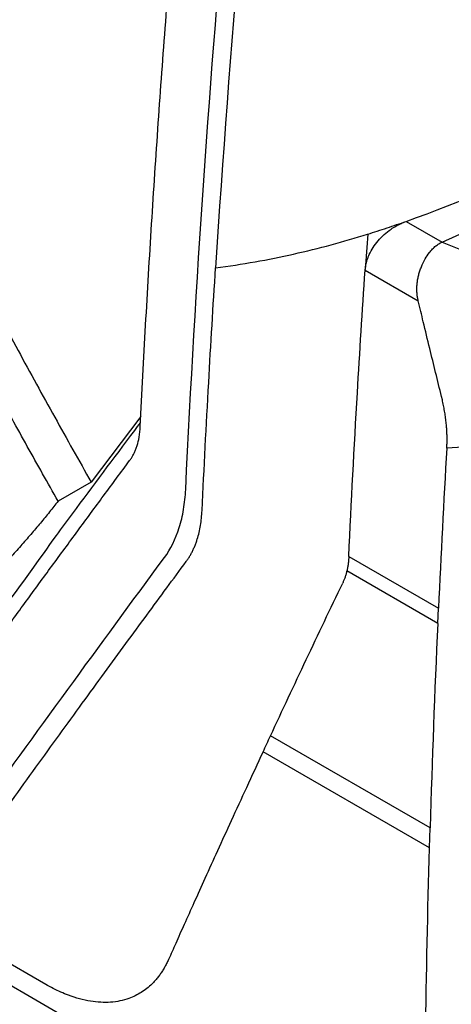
# Model space of a CAD drawing. Header units: millimetres. Extents: x 156922 to 157823, y 112322 to 113312.
# Tile 106 of 123: x 157657 to 157675, y 113073 to 113115. Entities that reach past the tile are written whole.
import ezdxf

# ---------------------------------------------------------------- set-up
doc = ezdxf.new("R2010")
doc.units = ezdxf.units.MM

msp = doc.modelspace()

# ---------------------------------------------------------------- linework, layer by layer
at = {"color": 7, "linetype": 'Continuous', "lineweight": 25}
for p, q in [((157588.407, 113112.629), (157674.134, 113063.139)), ((157674.886, 113105.199), (157681.551, 113108.17)), ((157673.351, 113106.085), (157674.886, 113105.199)), ((157674.886, 113105.199), (157680.885, 113102.759)), ((157671.593, 113103.996), (157671.595, 113104.026)), ((157671.593, 113103.996), (157673.864, 113102.684)), ((157674.9, 113098.443), (157674.865, 113098.591)), ((157661.989, 113097.737), (157659.851, 113094.923)), ((157679.89, 113096.633), (157675.091, 113096.379)), ((157659.851, 113094.922), (157658.437, 113094.107)), ((157670.893, 113091.736), (157674.732, 113089.52)), ((157674.702, 113088.868), (157670.809, 113091.116)), ((157674.702, 113088.868), (157674.732, 113089.52)), ((157674.374, 113080.112), (157667.537, 113084.059)), ((157674.35, 113079.26), (157667.22, 113083.376)), ((157674.349, 113079.26), (157674.374, 113080.112)), ((157657.909, 113073.413), (157650.013, 113077.971))]:
    msp.add_line(p, q, dxfattribs=at)
for points in [[(157663.904, 113094.605), (157664.747, 113112.168), (157666.34, 113130.068), (157668.815, 113148.362)], [(157667.664, 113132.576), (157666.607, 113122.982), (157665.786, 113113.486), (157665.185, 113104.1)], [(157673.349, 113106.087), (157675.754, 113106.932), (157677.988, 113107.933), (157680.169, 113108.967)], [(157671.697, 113105.539), (157671.975, 113105.627), (157672.531, 113105.805), (157673.078, 113105.992), (157673.349, 113106.087)], [(157671.701, 113105.535), (157671.664, 113105.033), (157671.63, 113104.529), (157671.597, 113104.025)], [(157671.261, 113098.743), (157671.363, 113100.49), (157671.474, 113102.241), (157671.593, 113103.996)], [(157670.893, 113091.736), (157671.001, 113094.065), (157671.124, 113096.4), (157671.261, 113098.743)], [(157675.091, 113096.379), (157674.957, 113094.085), (157674.838, 113091.799), (157674.732, 113089.52)], [(157654.802, 113080.439), (157657.469, 113084.153), (157660.198, 113087.901), (157662.993, 113091.687)], [(157674.702, 113088.868), (157674.57, 113085.937), (157674.46, 113083.019), (157674.374, 113080.112)], [(157667.22, 113083.376), (157667.325, 113083.604), (157667.431, 113083.831), (157667.537, 113084.059)], [(157674.134, 113063.139), (157674.126, 113068.468), (157674.197, 113073.842), (157674.349, 113079.26)]]:
    msp.add_open_spline(points, degree=3, dxfattribs=at)
for points, knots in [([(157661.961, 113097.302), (157661.997, 113098.025), (157662.069, 113099.47), (157662.187, 113101.639), (157662.311, 113103.806), (157662.443, 113105.972), (157662.583, 113108.137), (157662.73, 113110.301), (157662.884, 113112.463), (157663.046, 113114.623), (157663.215, 113116.783), (157663.392, 113118.941), (157663.576, 113121.098), (157663.768, 113123.253), (157663.967, 113125.407), (157664.174, 113127.559), (157664.388, 113129.711), (157664.609, 113131.861), (157664.763, 113133.295), (157664.84, 113134.011)], [0, 0, 0, 0, 0.05994, 0.119735, 0.179386, 0.238894, 0.29826, 0.357485, 0.416571, 0.475518, 0.534328, 0.593002, 0.65154, 0.709945, 0.768217, 0.826357, 0.884367, 0.942247, 1, 1, 1, 1]), ([(157671.597, 113104.025), (157671.601, 113104.068), (157671.61, 113104.152), (157671.635, 113104.279), (157671.67, 113104.407), (157671.714, 113104.536), (157671.793, 113104.725), (157671.927, 113104.973), (157672.145, 113105.264), (157672.404, 113105.53), (157672.666, 113105.736), (157672.91, 113105.89), (157673.129, 113106.002), (157673.277, 113106.056), (157673.351, 113106.084)], [0, 0, 0, 0, 0.049795, 0.099141, 0.148324, 0.197636, 0.247365, 0.368754, 0.491341, 0.616108, 0.742483, 0.828443, 0.91387, 1, 1, 1, 1]), ([(157665.185, 113104.1), (157666.323, 113104.24), (157667.437, 113104.443), (157669.613, 113104.93), (157670.674, 113105.214), (157671.697, 113105.539)], [0, 0, 0, 0, 0.5, 0.5, 1, 1, 1, 1]), ([(157673.865, 113102.684), (157673.855, 113102.731), (157673.834, 113102.825), (157673.816, 113102.973), (157673.807, 113103.127), (157673.809, 113103.287), (157673.822, 113103.453), (157673.847, 113103.623), (157673.886, 113103.797), (157673.937, 113103.972), (157674.022, 113104.204), (157674.152, 113104.472), (157674.319, 113104.723), (157674.475, 113104.906), (157674.614, 113105.033), (157674.748, 113105.131), (157674.842, 113105.177), (157674.886, 113105.199)], [0, 0, 0, 0, 0.0489787, 0.0995039, 0.1516186, 0.205362, 0.2607698, 0.3178744, 0.3767058, 0.4372909, 0.4996548, 0.6232367, 0.7363312, 0.8125578, 0.8817653, 0.9441543, 1, 1, 1, 1]), ([(157664.606, 113093.701), (157664.692, 113095.523), (157664.872, 113098.982), (157665.08, 113102.456), (157665.185, 113104.1)], [2.0523683, 2.0523683, 2.0523683, 2.0523683, 2.1973255, 2.3269712, 2.3269712, 2.3269712, 2.3269712]), ([(157674.865, 113098.591), (157674.697, 113099.273), (157674.434, 113100.336), (157674.102, 113101.701), (157673.938, 113102.383), (157673.865, 113102.684)], [0, 0, 0, 0, 0.500039, 0.779667, 1, 1, 1, 1]), ([(157655.935, 113102.023), (157656.197, 113101.536), (157656.719, 113100.566), (157657.506, 113099.125), (157658.29, 113097.705), (157659.07, 113096.306), (157659.592, 113095.382), (157659.851, 113094.923)], [0, 0, 0, 0, 0.204587, 0.406879, 0.606879, 0.804586, 1, 1, 1, 1]), ([(157658.437, 113094.107), (157658.216, 113094.497), (157657.775, 113095.278), (157657.119, 113096.452), (157656.345, 113097.85), (157655.477, 113099.434), (157654.832, 113100.63), (157654.52, 113101.208)], [0, 0, 0, 0, 0.166022, 0.332046, 0.498108, 0.757217, 1, 1, 1, 1]), ([(157675.082, 113097.258), (157675.075, 113097.336), (157675.062, 113097.491), (157675.033, 113097.726), (157674.996, 113097.964), (157674.953, 113098.203), (157674.918, 113098.363), (157674.9, 113098.443)], [0, 0, 0, 0, 0.2003085, 0.4001021, 0.5997411, 0.799587, 1, 1, 1, 1]), ([(157655.391, 113088.68), (157655.391, 113088.68), (157655.654, 113088.961), (157656.781, 113090.362), (157657.801, 113091.876), (157659.711, 113094.443), (157660.895, 113096.043), (157661.888, 113097.354), (157661.971, 113097.464)], [0, 0, 0, 0, 0.000006, 0.082363, 0.449336, 0.556198, 0.962816, 1, 1, 1, 1]), ([(157661.502, 113095.842), (157661.527, 113095.877), (157661.578, 113095.948), (157661.647, 113096.066), (157661.712, 113096.195), (157661.771, 113096.336), (157661.845, 113096.546), (157661.921, 113096.86), (157661.953, 113097.143), (157661.961, 113097.302), (157661.961, 113097.302)], [0, 0, 0, 0, 0.093897, 0.19086, 0.29089, 0.393987, 0.50015, 0.729323, 0.999924, 1, 1, 1, 1]), ([(157675.098, 113096.528), (157675.1, 113096.587), (157675.103, 113096.706), (157675.101, 113096.887), (157675.095, 113097.071), (157675.086, 113097.196), (157675.082, 113097.258)], [0, 0, 0, 0, 0.2493806, 0.4989716, 0.7490772, 1, 1, 1, 1]), ([(157675.091, 113096.379), (157675.093, 113096.404), (157675.095, 113096.453), (157675.097, 113096.503), (157675.098, 113096.528)], [0, 0, 0, 0, 0.50421, 1, 1, 1, 1]), ([(157652.699, 113083.784), (157653.061, 113084.287), (157653.783, 113085.29), (157654.874, 113086.799), (157655.969, 113088.306), (157657.067, 113089.814), (157658.17, 113091.321), (157659.276, 113092.827), (157660.386, 113094.334), (157661.13, 113095.34), (157661.502, 113095.842)], [0, 0, 0, 0, 0.126226, 0.252099, 0.37762, 0.502791, 0.627613, 0.752087, 0.876216, 1, 1, 1, 1]), ([(157662.993, 113091.687), (157663.264, 113092.054), (157663.475, 113092.483), (157663.705, 113093.218), (157663.767, 113093.48), (157663.86, 113094.026), (157663.89, 113094.31), (157663.904, 113094.605)], [0, 0, 0, 0, 0.5, 0.5, 0.75, 0.75, 1, 1, 1, 1]), ([(157658.437, 113094.107), (157658.377, 113094.03), (157658.257, 113093.877), (157658.07, 113093.642), (157657.879, 113093.406), (157657.681, 113093.167), (157657.478, 113092.926), (157657.27, 113092.682), (157657.056, 113092.436), (157656.837, 113092.187), (157656.612, 113091.936), (157656.303, 113091.595), (157655.903, 113091.164), (157655.403, 113090.638), (157654.885, 113090.109), (157654.352, 113089.577), (157653.983, 113089.218), (157653.798, 113089.039)], [0, 0, 0, 0, 0.05044, 0.100724, 0.150877, 0.20092, 0.250878, 0.300774, 0.35063, 0.400472, 0.450323, 0.500205, 0.601449, 0.701841, 0.801587, 0.900902, 1, 1, 1, 1]), ([(157663.923, 113091.514), (157663.952, 113091.553), (157664.009, 113091.633), (157664.087, 113091.76), (157664.161, 113091.892), (157664.229, 113092.031), (157664.292, 113092.175), (157664.35, 113092.326), (157664.415, 113092.52), (157664.482, 113092.764), (157664.542, 113093.063), (157664.585, 113093.374), (157664.599, 113093.592), (157664.606, 113093.701)], [0, 0, 0, 0, 0.071751, 0.143249, 0.214594, 0.285887, 0.357229, 0.428721, 0.500462, 0.625582, 0.750188, 0.874815, 1, 1, 1, 1]), ([(157670.893, 113091.736), (157670.89, 113091.682), (157670.884, 113091.574), (157670.866, 113091.417), (157670.842, 113091.263), (157670.82, 113091.165), (157670.809, 113091.116)], [0, 0, 0, 0, 0.2496, 0.499068, 0.749003, 1, 1, 1, 1]), ([(157655.39, 113079.799), (157655.744, 113080.291), (157656.441, 113081.26), (157657.477, 113082.695), (157658.484, 113084.086), (157659.463, 113085.433), (157660.413, 113086.736), (157661.333, 113087.994), (157662.223, 113089.207), (157663.082, 113090.375), (157663.647, 113091.139), (157663.923, 113091.514)], [0, 0, 0, 0, 0.127276, 0.250511, 0.369705, 0.484857, 0.595968, 0.703038, 0.806067, 0.905054, 1, 1, 1, 1]), ([(157670.809, 113091.116), (157670.798, 113091.069), (157670.775, 113090.977), (157670.732, 113090.845), (157670.685, 113090.718), (157670.649, 113090.639), (157670.63, 113090.599)], [0, 0, 0, 0, 0.250731, 0.500609, 0.750182, 1, 1, 1, 1]), ([(157667.537, 113084.059), (157668.043, 113085.144), (157668.554, 113086.231), (157669.327, 113087.866), (157669.586, 113088.411), (157670.106, 113089.504), (157670.368, 113090.05), (157670.63, 113090.599)], [0, 0, 0, 0, 0.5, 0.5, 0.75, 0.75, 1, 1, 1, 1]), ([(157667.22, 113083.376), (157666.981, 113082.862), (157666.523, 113081.875), (157665.872, 113080.458), (157665.281, 113079.164), (157664.748, 113077.993), (157664.274, 113076.943), (157663.856, 113076.014), (157663.495, 113075.206), (157663.273, 113074.708), (157663.17, 113074.478)], [0, 0, 0, 0, 0.1721837, 0.3308864, 0.476108, 0.6078485, 0.726108, 0.8308864, 0.9221837, 1, 1, 1, 1]), ([(157663.17, 113074.479), (157663.143, 113074.421), (157663.09, 113074.305), (157663.002, 113074.141), (157662.907, 113073.984), (157662.806, 113073.835), (157662.698, 113073.694), (157662.584, 113073.56), (157662.364, 113073.331), (157662.01, 113073.049), (157661.54, 113072.82), (157661.093, 113072.694), (157660.689, 113072.639), (157660.266, 113072.635), (157659.822, 113072.684), (157659.36, 113072.785), (157658.934, 113072.923), (157658.558, 113073.078), (157658.233, 113073.231), (157658.017, 113073.352), (157657.909, 113073.413)], [0, 0, 0, 0, 0.030428, 0.060812, 0.091194, 0.121613, 0.152111, 0.182728, 0.213503, 0.320363, 0.426719, 0.497341, 0.568001, 0.638605, 0.708979, 0.781724, 0.854499, 0.903197, 0.951643, 1, 1, 1, 1])]:
    msp.add_open_spline(points, degree=3, knots=knots, dxfattribs=at)

doc.saveas('drawing.dxf')
